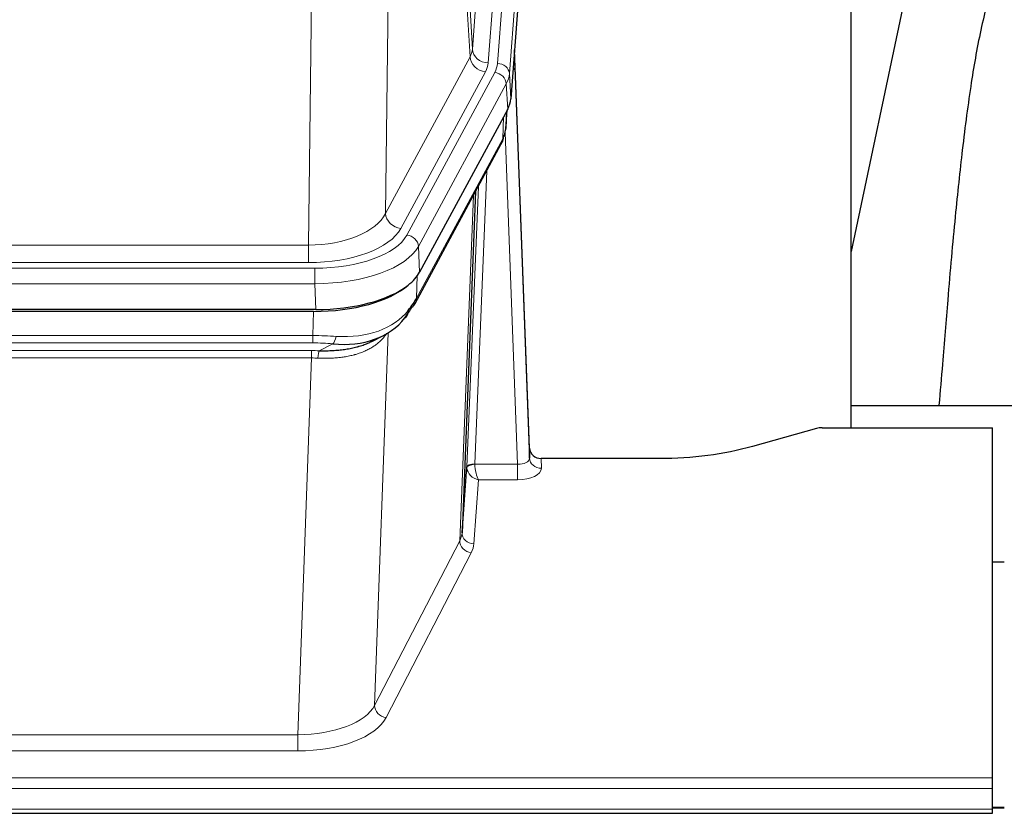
# Model space of a CAD drawing. Header units: inches. Extents: x 0 to 23760, y -13 to 16800.
# Tile 246 of 256: x 17879 to 18127, y 13635 to 13836. Entities that reach past the tile are written whole.
import ezdxf

# ---------------------------------------------------------------- set-up
doc = ezdxf.new("R2010")
doc.units = ezdxf.units.IN
doc.layers.add('1', color=7, linetype='Continuous', true_color=0xffffff)

msp = doc.modelspace()

# ---------------------------------------------------------------- linework, layer by layer
at = {"layer": '1', "color": 110, "linetype": 'Continuous', "lineweight": 13}
for p, q in [((17993.09, 13828.271), (18006.157, 14001.044)), ((18010.149, 13997.618), (17997.082, 13824.845)), ((17999.43, 13824.692), (18012.54, 13998.053)), ((18015.534, 13995.483), (18002.424, 13822.122)), ((17988.714, 13902.948), (17993.09, 13828.271)), ((17992.509, 13826.362), (17988.157, 13900.614)), ((17972.115, 13862.469), (17971.157, 13786.819)), ((17951.715, 13778.784), (17952.683, 13855.28)), ((17971.157, 13786.819), (17992.509, 13826.362)), ((17975.033, 13783.01), (17996.385, 13822.554)), ((17976.558, 13781.336), (17998.732, 13822.401)), ((18002.424, 13822.122), (18002.797, 13815.75)), ((18001.639, 13819.545), (17979.465, 13778.479)), ((18002.013, 13813.172), (18001.639, 13819.545)), ((18001.528, 13808.247), (18001.882, 13812.931)), ((18000.743, 13805.668), (18000.962, 13811.225)), ((18004.51, 13723.424), (18001.379, 13807.276)), ((17978.996, 13765.392), (18000.743, 13805.668)), ((17996.726, 13797.562), (17993.703, 13723.511)), ((17991.706, 13722.745), (17994.599, 13793.622)), ((17989.892, 13704.116), (17993.359, 13791.327)), ((17739.071, 13778.784), (17951.715, 13778.784)), ((17951.715, 13774.37), (17951.715, 13778.784)), ((17979.465, 13778.479), (17979.758, 13771.958)), ((17737.483, 13772.946), (17953.303, 13772.946)), ((17951.715, 13774.37), (17739.071, 13774.37)), ((17953.303, 13769.041), (17953.303, 13772.946)), ((17979.172, 13771.028), (17978.996, 13765.392)), ((17953.303, 13769.041), (17737.483, 13769.041)), ((17953.596, 13762.52), (17953.303, 13769.041)), ((17952.814, 13755.947), (17953.005, 13762.038)), ((17737.972, 13755.947), (17952.814, 13755.947)), ((17952.814, 13754.081), (17952.814, 13755.947)), ((17971.843, 13756.642), (17968.407, 13662.502)), ((17952.814, 13754.081), (17737.972, 13754.081)), ((17954.384, 13752.108), (17957.838, 13753.853)), ((17738.314, 13752.139), (17952.472, 13752.139)), ((17952.472, 13750.274), (17738.314, 13750.274)), ((17948.998, 13655.098), (17952.472, 13750.274)), ((17952.472, 13750.274), (17952.472, 13752.139)), ((17993.704, 13723.424), (18004.51, 13723.424)), ((18004.51, 13723.424), (18004.51, 13719.509)), ((18010.49, 13724.871), (18010.501, 13722.423)), ((17994.667, 13719.509), (17993.474, 13703.36)), ((18004.51, 13719.509), (17994.667, 13719.509)), ((17968.407, 13662.502), (17989.892, 13704.116)), ((17992.8, 13701.053), (17971.315, 13659.439)), ((17741.788, 13655.098), (17948.998, 13655.098)), ((17948.998, 13655.098), (17948.998, 13650.997)), ((17948.998, 13650.997), (17741.788, 13650.997)), ((17567.393, 13644.236), (18124.393, 13644.236)), ((17567.393, 13641.502), (18124.393, 13641.502)), ((17567.393, 13636.254), (18124.393, 13636.254)), ((18124.369, 13636.519), (18127.39, 13636.519))]:
    msp.add_line(p, q, dxfattribs=at)
at = {"layer": '1', "color": 2, "linetype": 'Continuous', "lineweight": 25}
for p, q in [((18015.915, 13989.203), (18002.797, 13815.75)), ((18088.733, 13732.638), (18088.733, 13921.439)), ((18108.576, 13871.358), (18088.733, 13777.202)), ((18007.491, 13727.492), (18003.734, 13828.131)), ((18003.814, 13823.737), (18007.502, 13724.956)), ((18002.013, 13813.172), (17979.758, 13771.958)), ((18001.522, 13808.134), (18001.885, 13812.935)), ((18001.699, 13812.591), (18001.528, 13808.247)), ((18001.522, 13808.134), (18001.528, 13808.247)), ((17978.637, 13764.062), (18000.384, 13804.338)), ((17993.905, 13792.338), (17990.477, 13706.127)), ((17953.596, 13762.52), (17737.19, 13762.52)), ((17953.005, 13762.038), (17737.781, 13762.038)), ((17967.702, 13754.474), (17970.495, 13755.886)), ((18160.731, 13738.211), (18088.734, 13738.211)), ((18081.436, 13732.637), (18124.393, 13732.637)), ((18124.393, 13644.236), (18124.393, 13732.637)), ((18079.937, 13732.443), (18063.772, 13727.912)), ((18007.502, 13724.956), (18007.491, 13727.492)), ((17990.477, 13706.127), (17991.706, 13722.745)), ((18040.393, 13724.871), (18010.49, 13724.871)), ((18127.393, 13698.672), (18124.393, 13698.672)), ((18124.393, 13641.502), (18124.393, 13644.236)), ((18124.393, 13636.254), (18124.393, 13641.502)), ((18127.39, 13636.745), (18124.369, 13636.745)), ((18124.393, 13635.239), (18124.393, 13636.254)), ((17567.393, 13635.239), (18124.393, 13635.239))]:
    msp.add_line(p, q, dxfattribs=at)
at = {"layer": '1', "color": 110, "linetype": 'Continuous', "lineweight": 13}
for centre, major_axis, ratio, start_param, end_param in [((17973.064, 13828.783), (-20.038, 0.241), 0.4621297, 2.903225, 3.1123764), ((17997.082, 13828.393), (3.989, -0.302), 0.8864705, 3.2608937, 4.7793301), ((18003.814, 13821.585), (-0.214, 6.443), 0.0117452, 5.0526437, 5.774114), ((17996.385, 13826.102), (3.52, -1.9), 0.8606628, 3.6289862, 5.1474227), ((17973.064, 13825.235), (-24.033, 0.005), 0.4611335, 2.8976848, 3.1068362), ((17975.412, 13825.083), (-24.033, 0.005), 0.4611335, 2.8976848, 3.1068362), ((17999.43, 13822.031), (2.991, -0.226), 0.8864705, 0.119301, 1.6377375), ((17998.732, 13819.74), (2.64, -1.425), 0.8606628, 0.4873936, 2.00583), ((17975.412, 13822.422), (27.028, 0.171), 0.4605352, 6.0362132, 6.2453646), ((18000.815, 13823.646), (2.998, 0.112), 0.4302668, 5.7021495, 6.2671208), ((17996.864, 13806.238), (3.52, -1.9), 0.8606628, 0.0000038, 0.4001271), ((17973.733, 13788.458), (27.538, 20.422), 0.1820481, 5.9117303, 5.9437105), ((17951.794, 13789.391), (20.002, 0.126), 0.5302672, 4.7050812, 6.0263936), ((17975.033, 13786.558), (-3.52, 1.9), 0.8606628, 0.4873936, 2.00583), ((17951.794, 13785.843), (24.002, 0.049), 0.477994, 4.708097, 6.0294094), ((17953.252, 13784.043), (-24.02, 0.03), 0.4619935, 1.5735185, 2.8978281), ((17976.558, 13778.675), (2.64, -1.425), 0.8606628, 0.4873936, 2.00583), ((17953.252, 13781.382), (27.018, 0.111), 0.4567867, 4.7124116, 6.0367213), ((17975.117, 13765.963), (3.52, -1.9), 0.8606628, 0.0000038, 0.4001271), ((17953.067, 13777.33), (-25.329, 12.681), 0.6929209, 2.1169098, 3.0007467), ((17952.164, 13748.513), (27.015, 0.091), 0.2751837, 1.3250001, 1.545831), ((17957.838, 13757.688), (-0.368, -3.983), 0.2964475, 0.3019504, 1.0888865), ((17952.164, 13744.678), (23.017, 0.318), 0.4083138, 1.3161001, 1.5369309), ((17951.682, 13742.327), (24.025, 0.387), 0.4081205, 1.4515093, 1.5313568), ((17951.682, 13738.491), (20.023, 0.877), 0.5868265, 1.4258227, 1.5056703), ((17954.384, 13748.273), (0.131, 3.998), 0.1099517, 0.2897867, 1.0584981), ((17994.703, 13722.618), (-2.996, 0.15), 0.8842153, 0.0089587, 0.1047241), ((17993.703, 13722.65), (1.998, -0.082), 0.4302193, 1.5883537, 3.1255299), ((17993.704, 13722.563), (-1.996, -0.13), 0.4297663, 4.6843512, 6.2157251), ((17994.703, 13723.479), (1.001, 0.011), 0.9036694, 3.0949665, 3.1907321), ((17994.667, 13722.132), (-0.506, 2.997), 0.2740591, 1.0794715, 2.5891813), ((18004.497, 13725.047), (-3.004, 0.138), 0.5390598, 1.5996723, 3.1704686), ((18010.501, 13725.047), (-3, -0.013), 0.8746179, 0.0299147, 1.5670846), ((17994.667, 13722.132), (-2.669, 1.608), 0.8008031, 0.5106166, 2.0203264), ((18004.497, 13722.423), (-6.003, 0.008), 0.4854373, 1.5734916, 3.1442879), ((17970.474, 13706.382), (20.016, 0.121), 0.4848834, 6.0350943, 6.2444185), ((17993.474, 13705.984), (2.992, -0.221), 0.8740585, 3.1714428, 4.7769181), ((17992.8, 13703.677), (2.666, -1.376), 0.8484453, 3.5215353, 5.1252561), ((17970.474, 13703.758), (23.014, 0.002), 0.4845187, 6.038018, 6.2473422), ((17948.992, 13664.772), (20.013, 0.104), 0.483363, 4.7101919, 6.0355739), ((17971.315, 13662.063), (2.666, -1.376), 0.8484453, 3.5215353, 5.1252561), ((17948.992, 13662.148), (-23.012, 0.004), 0.4845836, 1.5711584, 2.8965404)]:
    msp.add_ellipse(centre, major_axis=major_axis, ratio=ratio, start_param=start_param, end_param=end_param, dxfattribs=at)
at = {"layer": '1', "color": 2, "linetype": 'Continuous', "lineweight": 25}
for centre, major_axis, ratio, start_param, end_param in [((17975.777, 13816.189), (-27.037, 0.006), 0.4611335, 2.8976848, 3.1068362), ((17974.884, 13817.734), (-26.161, 11.46), 0.4493681, 3.1218709, 3.267222), ((17973.733, 13788.458), (27.174, 22.247), 0.2659533, 6.0029103, 6.0348905), ((17997.03, 13806.559), (3.584, -1.776), 0.8816114, 6.2824956, 6.6531678), ((17953.538, 13775.004), (-27.023, 0.034), 0.4619935, 2.6128783, 2.8978281), ((17952.979, 13774.513), (-27.01, 0.015), 0.4618579, 1.5720062, 2.656), ((17953.538, 13775.004), (-27.023, 0.034), 0.4619935, 1.5735185, 2.6128783), ((17952.164, 13748.513), (27.355, 20.182), 0.1876908, 5.6857719, 5.9066027), ((17954.86, 13745.65), (23.434, 19.972), 0.1471226, 5.6997031, 5.9205339), ((17975.117, 13765.963), (3.52, -1.9), 0.8606628, 5.9153676, 6.2831892), ((17953.067, 13777.33), (-23.359, 16.381), 0.7286412, 2.2260513, 3.1098882), ((17973.34, 13763.281), (3.195, -2.407), 0.6715965, 6.033487, 6.820423), ((18081.439, 13731.18), (-3, 0.002), 0.4856498, 4.7136997, 5.2369038), ((18010.49, 13727.584), (-3, 0.002), 0.9042699, 0.0343167, 1.5714866)]:
    msp.add_ellipse(centre, major_axis=major_axis, ratio=ratio, start_param=start_param, end_param=end_param, dxfattribs=at)
for points, knots in [([(18137.839, 13871.39), (18136.705, 13869.884), (18130.755, 13861.361), (18125.182, 13848.217), (18121.302, 13833.259), (18118.88, 13819.376), (18116.873, 13804.147), (18114.902, 13785.644), (18113.27, 13767.361), (18111.983, 13750.993), (18111.181, 13741.853), (18110.885, 13738.335)], [0, 0, 0, 0, 0.0321271, 0.1811391, 0.2945987, 0.4244837, 0.5723167, 0.6990076, 0.8399552, 0.939366, 1, 1, 1, 1]), ([(17954.384, 13752.108), (17954.903, 13752.099), (17955.418, 13752.096), (17956.443, 13752.109), (17956.953, 13752.124), (17957.588, 13752.153), (17957.714, 13752.16), (17957.967, 13752.174), (17958.094, 13752.182), (17958.47, 13752.207), (17958.719, 13752.226), (17959.461, 13752.29), (17959.948, 13752.342), (17960.907, 13752.467), (17961.379, 13752.539), (17962.308, 13752.705), (17962.764, 13752.799), (17963.438, 13752.956), (17963.66, 13753.011), (17963.991, 13753.098), (17964.101, 13753.127), (17964.265, 13753.173), (17964.32, 13753.188), (17964.428, 13753.219), (17964.915, 13753.36), (17965.383, 13753.514), (17966.189, 13753.805), (17966.887, 13754.084), (17967.541, 13754.392), (17967.822, 13754.535)], [0, 0, 0, 0, 0.1020877, 0.1020877, 0.2041754, 0.2041754, 0.2296973, 0.2296973, 0.2552192, 0.2552192, 0.3062631, 0.3062631, 0.4083508, 0.4083508, 0.5104385, 0.5104385, 0.6125262, 0.6125262, 0.66357, 0.66357, 0.6890919, 0.6890919, 0.7018529, 0.7018529, 0.7146139, 0.8167015, 0.8167015, 0.9187892, 1, 1, 1, 1]), ([(18063.772, 13727.912), (18060.239, 13726.921), (18056.437, 13726.157), (18048.554, 13725.132), (18044.474, 13724.871), (18040.393, 13724.871)], [0, 0, 0, 0, 0.5, 0.5, 1, 1, 1, 1])]:
    msp.add_open_spline(points, degree=3, knots=knots, dxfattribs=at)
msp.add_open_spline([(18000.384, 13804.338), (18000.504, 13804.561), (18000.614, 13804.783)], degree=2, dxfattribs=at)
at = {"layer": '1', "color": 110, "linetype": 'Continuous', "lineweight": 13}
msp.add_open_spline([(17971.445, 13756.516), (17971.289, 13756.263), (17971.117, 13756.014), (17970.742, 13755.525), (17970.539, 13755.284), (17970.101, 13754.812), (17969.866, 13754.582), (17969.366, 13754.132), (17969.101, 13753.913), (17968.678, 13753.594), (17968.534, 13753.489), (17968.31, 13753.335), (17968.235, 13753.284), (17968.083, 13753.183), (17968.006, 13753.133), (17967.617, 13752.887), (17967.294, 13752.699), (17966.625, 13752.343), (17965.931, 13752.007), (17965.189, 13751.71), (17964.424, 13751.433), (17964.029, 13751.304), (17963.571, 13751.171), (17963.52, 13751.156), (17963.418, 13751.127), (17963.366, 13751.113), (17963.211, 13751.07), (17962.9, 13750.987), (17962.585, 13750.911), (17961.95, 13750.767), (17961.52, 13750.682), (17960.646, 13750.534), (17960.202, 13750.471), (17959.3, 13750.365), (17958.842, 13750.322), (17958.145, 13750.273), (17957.911, 13750.259), (17957.557, 13750.241), (17957.439, 13750.236), (17957.201, 13750.227), (17957.082, 13750.223), (17956.486, 13750.206), (17956.006, 13750.202), (17955.04, 13750.211), (17954.554, 13750.224), (17954.066, 13750.245)], degree=3, knots=[0, 0, 0, 0, 0.0625, 0.0625, 0.125, 0.125, 0.1875, 0.1875, 0.25, 0.25, 0.28125, 0.28125, 0.296875, 0.296875, 0.3125, 0.3125, 0.375, 0.375, 0.4375, 0.5, 0.5, 0.5625, 0.5625, 0.5703125, 0.5703125, 0.578125, 0.578125, 0.59375, 0.625, 0.625, 0.6875, 0.6875, 0.75, 0.75, 0.8125, 0.8125, 0.84375, 0.84375, 0.859375, 0.859375, 0.875, 0.875, 0.9375, 0.9375, 1, 1, 1, 1], dxfattribs=at)

doc.saveas('drawing.dxf')
